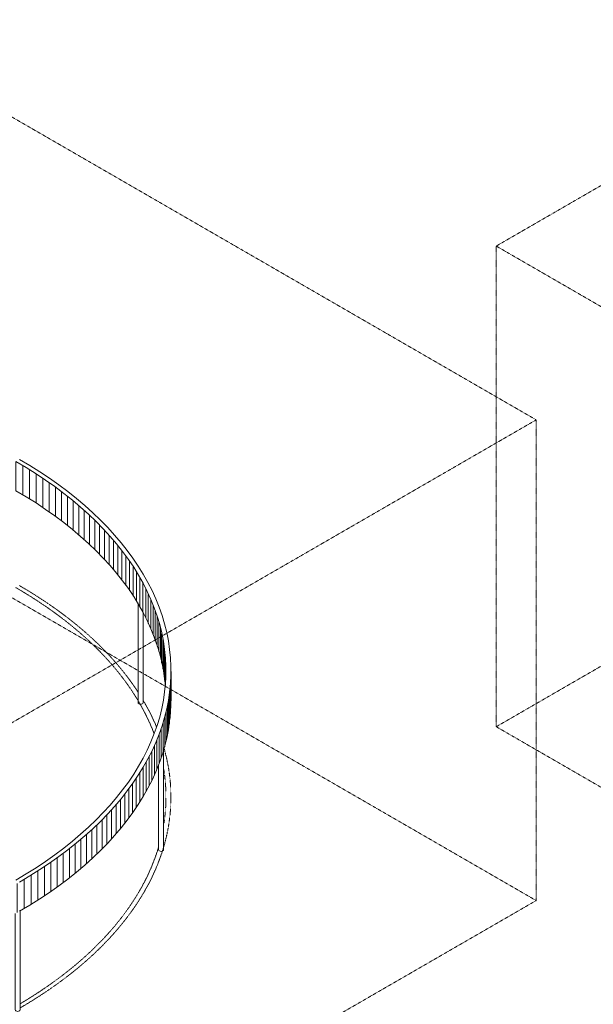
# Model space of a CAD drawing. Header units: millimetres. Extents: x 2807 to 348062, y -35711 to 43067.
# Tile 184 of 191: x 246959 to 264256, y -9311 to 20362. Entities that reach past the tile are written whole.
import ezdxf

# ---------------------------------------------------------------- set-up
doc = ezdxf.new("R2010")
doc.units = ezdxf.units.MM
doc.linetypes.add('THO_hhidden', pattern=[2.5, 1.5, -1])
doc.linetypes.add('THO_hidden', pattern=[6, 3, -3])
for name, color, linetype, lineweight, true_color in [('A-AREA', 1, 'Continuous', 13, 0xff0000), ('A-DETL', 7, 'Continuous', 13, 0x00a600), ('G-ANNO-SYMB', 7, 'THO_hidden', 13, 0xff8040)]:
    doc.layers.add(name, color=color, linetype=linetype, lineweight=lineweight, true_color=true_color)
for name, color, linetype, lineweight in [('A-WALL-PATT', 7, 'Continuous', 25), ('I-WALL', 7, 'Continuous', 18), ('S-COLS', 7, 'Continuous', 13)]:
    doc.layers.add(name, color=color, linetype=linetype, lineweight=lineweight)

# ---------------------------------------------------------------- blocks, each defined once
blk = doc.blocks.new('FP_693-02 isometrie dak achter _plotview_')
at = {"layer": 'A-WALL-PATT', "color": 252, "lineweight": 13, "true_color": 0x9c978e}
for p, q in [((-13177, -167), (-13177, 715)), ((-13190, -513), (-13190, 369)), ((-13181, -340), (-13181, 542)), ((-13227, -859), (-13227, 23)), ((-13205, -686), (-13205, 196)), ((-13253, -1031), (-13253, -149)), ((-13324, -1375), (-13324, -493)), ((-13286, -1203), (-13286, -322)), ((-13418, -1717), (-13418, -836)), ((-13368, -1547), (-13368, -665)), ((-13535, -2057), (-13535, -1175)), ((-13473, -1888), (-13473, -1006)), ((-13601, -2226), (-13601, -1344)), ((-13752, -2562), (-13752, -1680)), ((-13674, -2394), (-13674, -1512)), ((-13924, -2893), (-13924, -2012)), ((-13835, -2728), (-13835, -1846)), ((-14118, -3221), (-14118, -2339)), ((-14018, -3058), (-14018, -2176)), ((-14335, -3544), (-14335, -2663)), ((-14224, -3383), (-14224, -2502)), ((-14451, -3704), (-14451, -2822)), ((-14699, -4020), (-14699, -3138)), ((-14572, -3862), (-14572, -2981)), ((-14968, -4329), (-14968, -3447)), ((-14831, -4175), (-14831, -3293)), ((-15257, -4633), (-15257, -3751)), ((-15110, -4482), (-15110, -3600)), ((-15566, -4930), (-15566, -4048)), ((-15409, -4782), (-15409, -3900)), ((-15895, -5219), (-15895, -4338)), ((-15728, -5075), (-15728, -4194)), ((-16243, -5502), (-16243, -4620)), ((-16067, -5362), (-16067, -4480)), ((-16799, -5910), (-16799, -5028)), ((-16609, -5776), (-16609, -4894)), ((-16424, -5640), (-16424, -4758)), ((-17192, -6172), (-17192, -5290)), ((-16994, -6042), (-16994, -5160)), ((-17603, -6425), (-17603, -5543)), ((-17396, -6299), (-17396, -5418)), ((-39734, -6553), (-39734, -5671)), ((-39519, -6673), (-39519, -5791)), ((-39299, -6791), (-39299, -5910)), ((-18249, -6786), (-18249, -5904)), ((-18030, -6668), (-18030, -5786)), ((-17814, -6547), (-17814, -5666)), ((-39075, -6907), (-39075, -6025)), ((-38848, -7020), (-38848, -6138)), ((-18700, -7015), (-18700, -6133)), ((-18473, -6902), (-18473, -6020)), ((-38617, -7130), (-38617, -6249)), ((-38382, -7238), (-38382, -6357)), ((-38144, -7344), (-38144, -6462)), ((-19403, -7339), (-19403, -6457)), ((-19165, -7234), (-19165, -6352)), ((-18931, -7126), (-18931, -6244)), ((-37902, -7446), (-37902, -6565)), ((-37657, -7546), (-37657, -6664)), ((-37409, -7643), (-37409, -6762)), ((-20138, -7639), (-20138, -6757)), ((-19890, -7542), (-19890, -6660)), ((-19645, -7442), (-19645, -6560)), ((-37158, -7738), (-37158, -6856)), ((-36903, -7830), (-36903, -6948)), ((-36645, -7918), (-36645, -7036)), ((-21162, -8000), (-21162, -7119)), ((-20901, -7914), (-20901, -7033)), ((-20644, -7826), (-20644, -6944)), ((-20389, -7734), (-20389, -6852)), ((-36385, -8004), (-36385, -7122)), ((-36121, -8087), (-36121, -7205)), ((-35855, -8167), (-35855, -7285)), ((-35587, -8244), (-35587, -7362)), ((-21960, -8241), (-21960, -7359)), ((-21691, -8164), (-21691, -7282)), ((-21425, -8084), (-21425, -7202)), ((-35315, -8318), (-35315, -7437)), ((-35042, -8389), (-35042, -7508)), ((-34766, -8457), (-34766, -7576)), ((-34488, -8522), (-34488, -7641)), ((-34207, -8584), (-34207, -7702)), ((-23338, -8582), (-23338, -7700)), ((-23058, -8520), (-23058, -7638)), ((-22780, -8455), (-22780, -7573)), ((-22504, -8386), (-22504, -7505)), ((-22231, -8315), (-22231, -7433)), ((-33925, -8643), (-33925, -7761)), ((-33641, -8698), (-33641, -7817)), ((-33355, -8751), (-33355, -7869)), ((-33067, -8800), (-33067, -7918)), ((-32778, -8846), (-32778, -7964)), ((-32487, -8889), (-32487, -8007)), ((-25058, -8887), (-25058, -8005)), ((-24767, -8844), (-24767, -7962)), ((-24478, -8798), (-24478, -7916)), ((-24191, -8749), (-24191, -7867)), ((-23905, -8696), (-23905, -7814)), ((-23621, -8640), (-23621, -7759)), ((-32195, -8928), (-32195, -8047)), ((-31902, -8965), (-31902, -8083)), ((-31607, -8998), (-31607, -8116)), ((-31311, -9028), (-31311, -8146)), ((-31015, -9054), (-31015, -8172)), ((-30718, -9077), (-30718, -8195)), ((-30420, -9097), (-30420, -8215)), ((-30121, -9114), (-30121, -8232)), ((-29822, -9127), (-29822, -8245)), ((-29522, -9137), (-29522, -8255)), ((-29222, -9143), (-29222, -8262)), ((-28922, -9147), (-28922, -8265)), ((-28622, -9147), (-28622, -8265)), ((-28322, -9143), (-28322, -8261)), ((-28023, -9136), (-28023, -8255)), ((-27723, -9126), (-27723, -8244)), ((-27424, -9113), (-27424, -8231)), ((-27125, -9096), (-27125, -8214)), ((-26827, -9076), (-26827, -8194)), ((-26530, -9053), (-26530, -8171)), ((-26233, -9026), (-26233, -8144)), ((-25938, -8996), (-25938, -8115)), ((-25643, -8963), (-25643, -8081)), ((-25350, -8927), (-25350, -8045))]:
    blk.add_line(p, q, dxfattribs=at)
at = {"layer": 'I-WALL'}
blk.add_line((-13179, -139), (-13179, 743), dxfattribs=at)
blk = doc.blocks.new('FP_694-02 isometrie dak achter _plotview_')
at = {"layer": 'A-WALL-PATT', "color": 252, "lineweight": 13, "true_color": 0x9c978e}
for p, q in [((-17860, 6165), (-17860, 7047)), ((-17650, 6041), (-17650, 6923)), ((-17445, 5915), (-17445, 6797)), ((-17243, 5787), (-17243, 6669)), ((-17046, 5657), (-17046, 6539)), ((-16853, 5524), (-16853, 6406)), ((-16665, 5389), (-16665, 6271)), ((-16482, 5253), (-16482, 6134)), ((-16303, 5114), (-16303, 5996)), ((-16128, 4973), (-16128, 5855)), ((-15959, 4830), (-15959, 5712)), ((-15794, 4685), (-15794, 5567)), ((-15634, 4539), (-15634, 5421)), ((-15479, 4391), (-15479, 5273)), ((-15330, 4241), (-15330, 5123)), ((-15185, 4089), (-15185, 4971)), ((-15045, 3936), (-15045, 4818)), ((-14911, 3781), (-14911, 4663)), ((-14781, 3625), (-14781, 4507)), ((-14658, 3467), (-14658, 4349)), ((-14539, 3308), (-14539, 4190)), ((-14426, 3148), (-14426, 4030)), ((-14318, 2987), (-14318, 3868)), ((-14215, 2824), (-14215, 3706)), ((-14119, 2660), (-14119, 3542)), ((-14027, 2495), (-14027, 3377)), ((-13941, 2329), (-13941, 3211)), ((-13861, 2163), (-13861, 3044)), ((-13787, 1995), (-13787, 2877)), ((-13718, 1827), (-13718, 2708)), ((-13654, 1657), (-13654, 2539)), ((-13597, 1487), (-13597, 2369)), ((-13545, 1317), (-13545, 2199)), ((-13499, 1146), (-13499, 2028)), ((-13459, 974), (-13459, 1856)), ((-13424, 802), (-13424, 1684)), ((-13395, 630), (-13395, 1512)), ((-13372, 457), (-13372, 1339)), ((-13355, 285), (-13355, 1166)), ((-13344, 355), (-13344, 993)), ((-13338, 460), (-13338, 820))]:
    blk.add_line(p, q, dxfattribs=at)
blk = doc.blocks.new('NLRS_28_SCO_UN_houten kolom rond_gen_bcb - rond 150-V696-02 isometrie dak achter _plotview_')
at = {"layer": 'S-COLS'}
for p, q in [((-13401, -1644), (-13406, -1661)), ((-13401, -4658), (-13401, -1645)), ((-13551, -2091), (-13551, -4658)), ((-13401, -4657), (-13406, -4674))]:
    blk.add_line(p, q, dxfattribs=at)
blk.add_polyline3d([(-13406, -4674, 0), (-13421, -4688, 0), (-13445, -4698, 0), (-13474, -4702, 0), (-13503, -4699, 0), (-13527, -4690, 0), (-13544, -4676, 0), (-13551, -4659, 0), (-13551, -4658, 0)], dxfattribs=at)
blk = doc.blocks.new('NLRS_28_SCO_UN_houten kolom rond_gen_bcb - rond 150-V697-02 isometrie dak achter _plotview_')
at = {"layer": 'S-COLS'}
for p, q in [((-14169, 2786), (-14169, -227)), ((-14019, -227), (-14019, 2498))]:
    blk.add_line(p, q, dxfattribs=at)
for points in [[(-14095, -270, 0), (-14124, -267, 0), (-14148, -257, 0), (-14164, -243, 0), (-14169, -226, 0)], [(-14019, -227, 0), (-14019, -227, 0), (-14025, -244, 0), (-14042, -258, 0), (-14067, -267, 0), (-14095, -270, 0)]]:
    blk.add_polyline3d(points, dxfattribs=at)
blk = doc.blocks.new('NLRS_28_SCO_UN_houten kolom rond_gen_bcb - rond 150-V706-02 isometrie dak achter _plotview_')
at = {"layer": 'S-COLS'}
for p, q in [((-17726, -9482), (-17726, -6469)), ((-17876, -6579), (-17876, -9482))]:
    blk.add_line(p, q, dxfattribs=at)
for points in [[(-17748, -9512, 0), (-17772, -9522, 0), (-17801, -9525, 0), (-17830, -9522, 0), (-17854, -9512, 0), (-17870, -9498, 0), (-17876, -9482, 0)], [(-17726, -9482, 0), (-17732, -9498, 0), (-17748, -9512, 0)]]:
    blk.add_polyline3d(points, dxfattribs=at)

msp = doc.modelspace()

# ---------------------------------------------------------------- linework, layer by layer
at = {"layer": 'A-AREA'}
msp.add_ellipse((230617, 0), major_axis=(15600, 0), ratio=0.57735, start_param=5.153663, end_param=6.44603, dxfattribs=at)
at = {"layer": 'A-DETL', "color": 7, "linetype": 'THO_hhidden'}
for centre, major_axis, start_param, end_param in [((235920, -3062), (15600, 0), 0.357841, 0.785398), ((235920, -3062), (15450, 0), 0.214362, 0.785398), ((230617, 0), (15600, 0), 5.153663, 6.44603), ((235920, -3062), (15600, 0), 0.235632, 0.329254), ((235920, -3062), (15600, 0), 6.115733, 6.44603), ((235920, -3062), (15450, 0), 6.187301, 6.37907), ((235920, -3062), (15600, 0), 5.499255, 6.112007), ((235920, -3062), (15450, 0), 5.509789, 6.11528)]:
    msp.add_ellipse(centre, major_axis=major_axis, ratio=0.57735, start_param=start_param, end_param=end_param, dxfattribs=at)
at = {"layer": 'G-ANNO-SYMB'}
for p, q in [((202318, 43067), (262533, 8302)), ((287847, 28850), (261329, 13540)), ((202318, 28582), (262533, -6184)), ((261329, -945), (287847, 14365)), ((261329, -945), (261329, 13540)), ((321544, -21225), (261329, 13540)), ((236016, -7008), (262533, 8302)), ((262533, -6184), (262533, 8302)), ((321544, -35711), (261329, -945)), ((262533, -6184), (236016, -21494))]:
    msp.add_line(p, q, dxfattribs=at)
at = {"layer": 'I-WALL'}
for points in [[(246845, 7050, 0), (247152, 6868, 0), (247451, 6680, 0), (247739, 6487, 0), (248019, 6290, 0), (248288, 6088, 0), (248548, 5882, 0), (248797, 5672, 0), (249035, 5458, 0), (249263, 5240, 0), (249480, 5018, 0), (249686, 4792, 0), (249881, 4564, 0), (250064, 4332, 0), (250236, 4097, 0), (250396, 3860, 0), (250544, 3620, 0), (250680, 3378, 0), (250805, 3133, 0), (250917, 2887, 0), (251017, 2639, 0), (251104, 2389, 0), (251180, 2138, 0), (251242, 1886, 0), (251293, 1633, 0), (251330, 1379, 0), (251356, 1125, 0), (251368, 870, 0), (251368, 615, 0), (251356, 361, 0), (251330, 107, 0), (251293, -147, 0), (251242, -400, 0), (251180, -653, 0), (251104, -904, 0), (251017, -1153, 0), (250917, -1401, 0), (250805, -1648, 0), (250680, -1892, 0), (250544, -2134, 0), (250396, -2374, 0), (250236, -2612, 0), (250064, -2846, 0), (249881, -3078, 0), (249686, -3307, 0), (249480, -3532, 0), (249263, -3754, 0), (249035, -3972, 0), (248797, -4186, 0), (248548, -4397, 0), (248288, -4603, 0), (248019, -4804, 0), (247739, -5002, 0), (247451, -5194, 0), (247152, -5382, 0), (246845, -5565, 0)], [(246951, -5626, 0), (247261, -5441, 0), (247562, -5252, 0), (247854, -5057, 0), (248136, -4858, 0), (248408, -4655, 0), (248670, -4447, 0), (248922, -4234, 0), (249162, -4018, 0), (249393, -3798, 0), (249612, -3574, 0), (249820, -3346, 0), (250016, -3115, 0), (250201, -2881, 0), (250375, -2644, 0), (250536, -2405, 0), (250686, -2162, 0), (250824, -1918, 0), (250949, -1671, 0), (251062, -1422, 0), (251163, -1172, 0), (251252, -920, 0), (251328, -666, 0), (251391, -411, 0), (251442, -156, 0), (251480, 100, 0), (251506, 357, 0), (251518, 614, 0), (251518, 871, 0), (251506, 1129, 0), (251480, 1385, 0), (251442, 1642, 0), (251391, 1897, 0), (251328, 2152, 0), (251252, 2405, 0), (251163, 2657, 0), (251062, 2908, 0), (250949, 3157, 0), (250824, 3403, 0), (250686, 3648, 0), (250536, 3890, 0), (250375, 4130, 0), (250201, 4367, 0), (250016, 4601, 0), (249820, 4832, 0), (249612, 5059, 0), (249393, 5283, 0), (249162, 5504, 0), (248922, 5720, 0), (248670, 5932, 0), (248408, 6140, 0), (248136, 6344, 0), (247854, 6543, 0), (247562, 6738, 0), (247261, 6927, 0), (246951, 7112, 0)], [(251351, 302, 0), (251330, 497, 0), (251293, 751, 0), (251242, 1004, 0), (251180, 1256, 0), (251104, 1507, 0), (251017, 1757, 0), (250917, 2005, 0), (250805, 2252, 0), (250680, 2496, 0), (250544, 2738, 0), (250396, 2978, 0), (250236, 3216, 0), (250064, 3450, 0), (249881, 3682, 0), (249686, 3911, 0), (249480, 4136, 0), (249263, 4358, 0), (249035, 4576, 0), (248797, 4790, 0), (248548, 5001, 0), (248288, 5207, 0), (248019, 5408, 0), (247739, 5606, 0), (247451, 5798, 0), (247152, 5986, 0), (246845, 6168, 0)], [(251518, -10, 0), (251518, -268, 0), (251506, -525, 0), (251480, -781, 0), (251442, -1038, 0), (251391, -1293, 0), (251328, -1548, 0), (251300, -1647, 0)], [(251292, -1671, 0), (251252, -1801, 0), (251163, -2053, 0), (251062, -2304, 0), (250949, -2553, 0), (250824, -2800, 0), (250686, -3044, 0), (250536, -3286, 0), (250375, -3526, 0), (250201, -3763, 0), (250016, -3997, 0), (249820, -4228, 0), (249612, -4455, 0), (249393, -4679, 0), (249162, -4900, 0), (248922, -5116, 0), (248670, -5328, 0), (248408, -5536, 0), (248136, -5740, 0), (247854, -5939, 0), (247562, -6134, 0), (247261, -6323, 0), (246951, -6508, 0)]]:
    msp.add_polyline3d(points, dxfattribs=at)

# ---------------------------------------------------------------- block references
for name in ['FP_694-02 isometrie dak achter _plotview_', 'FP_693-02 isometrie dak achter _plotview_']:
    msp.add_blockref(name, (264699, 0), dxfattribs=at)
at = {"layer": 'S-COLS'}
for name in ['NLRS_28_SCO_UN_houten kolom rond_gen_bcb - rond 150-V697-02 isometrie dak achter _plotview_', 'NLRS_28_SCO_UN_houten kolom rond_gen_bcb - rond 150-V696-02 isometrie dak achter _plotview_', 'NLRS_28_SCO_UN_houten kolom rond_gen_bcb - rond 150-V706-02 isometrie dak achter _plotview_']:
    msp.add_blockref(name, (264699, 0), dxfattribs=at)

doc.saveas('drawing.dxf')
